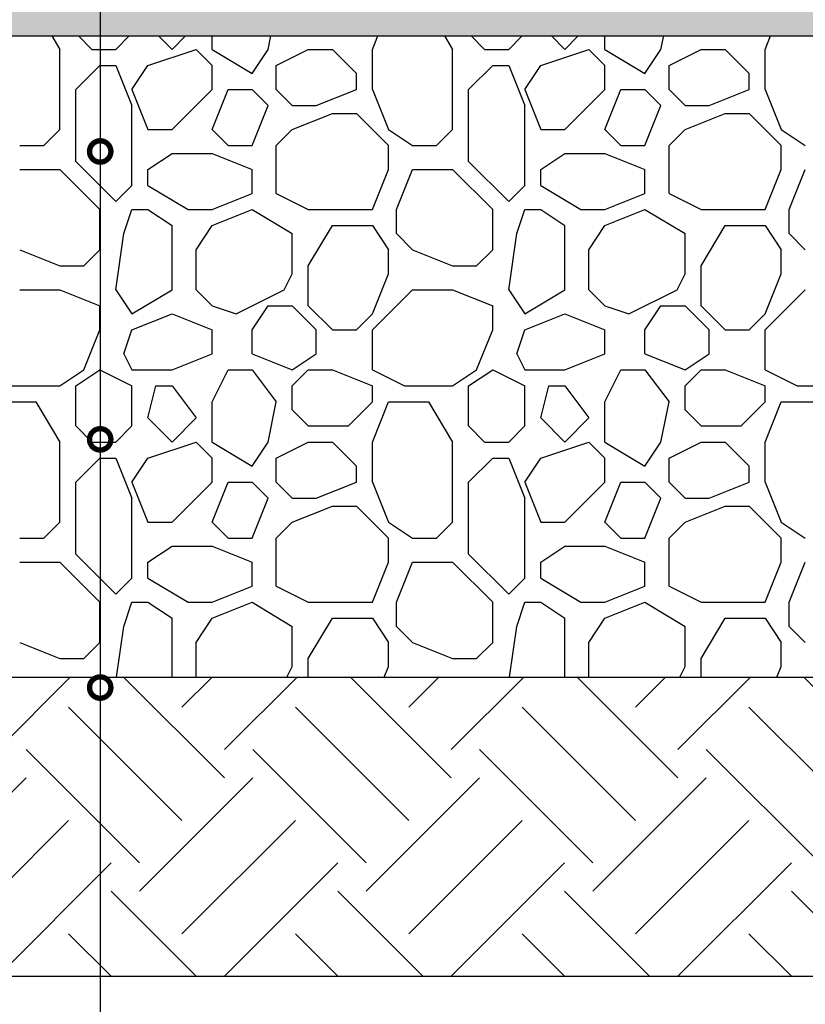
# Model space of a CAD drawing. Extents: x 499156 to 998412, y 3804642 to 7609653.
# Tile 34 of 74: x 500704 to 500722, y 3804701 to 3804724. Entities that reach past the tile are written whole.
import ezdxf

# ---------------------------------------------------------------- set-up
doc = ezdxf.new("R2010")
doc.units = 0
doc.layers.get('0').update_dxf_attribs({"linetype": 'CONTINUOUS'})
for name, color, linetype in [('14-ab-paving-l', 135, 'CONTINUOUS'), ('15-ab-hatch', 8, 'CONTINUOUS'), ('19-ab-dim @ 1', 3, 'CONTINUOUS'), ('ab-base', 5, 'CONTINUOUS')]:
    doc.layers.add(name, color=color, linetype=linetype)
doc.layers.add('18-ab-hide', color=191, linetype='CONTINUOUS', plot=False)
doc.styles.add('黑体', font='simhei.ttf')
doc.dimstyles.new('1-20', dxfattribs={"dimscale": 20, "dimtxt": 3, "dimasz": 1, "dimexe": 2, "dimexo": 2, "dimgap": 0.5, "dimtad": 1, "dimdec": 0, "dimrnd": 10, "dimtxsty": '黑体', "dimblk": 'ARCHTICK', "dimcen": 1, "dimclrd": 256, "dimclre": 3, "dimclrt": 7, "dimadec": 0, "dimazin": 0, "dimtfac": 1, "dimtdec": 0, "dimtix": 1, "dimtmove": 2, "dimatfit": 3, "dimldrblk": 'DOTSMALL', "dimfxl": 1, "dimarcsym": 0})

# ---------------------------------------------------------------- blocks, each defined once
blk = doc.blocks.new('_ArchTick')
at = {"color": 0, "linetype": 'ByBlock', "const_width": 0.4}
blk.add_lwpolyline([(-0.707, -0.707), (0.707, 0.707)], dxfattribs=at)
blk = doc.blocks.new('_DotSmall')
at = {"color": 0, "linetype": 'ByBlock', "const_width": 0.5}
blk.add_lwpolyline([(-0.0625, 0, 1), (0.0625, 0, 1)], format="xyb", close=True, dxfattribs=at)

msp = doc.modelspace()

# ---------------------------------------------------------------- hatches: boundary and pattern name
at = {"layer": '15-ab-hatch', "ltscale": 0.05}
h = msp.add_hatch(dxfattribs=at)
h.set_pattern_fill('02砂', color=256, scale=15, angle=45, style=0, pattern_type=2)
h.set_pattern_definition([(82.5, (25650167.9829, 193924961.8526), (-1.055259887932, 0.988445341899), [0, -1.14, 0, -1.275, 0, -1.21875]), (52.5, (25650167.9829, 193924961.8526), (-0.558103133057, 2.435234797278), [0, -0.615, 0, -1.0275, 0, -0.39375]), (12.5, (25650167.3306, 193924961.2003), (1.648521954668, 1.654524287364), [0, -0.375, 0, -1.35, 0, -1.7625]), (2.5, (25650167.3306, 193924961.2003), (1.128781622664, 2.059697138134), [0, -0.1875, 0, -0.885, 0, -1.0125])])
h.paths.add_polyline_path([(500916.264, 3804725.807), (500901.264, 3804725.807), (500901.264, 3804725.307), (500656.264, 3804725.307), (500656.264, 3804725.807), (500641.264, 3804725.807), (500641.264, 3804724.307), (500655.764, 3804724.307), (500656.264, 3804723.807), (500901.264, 3804723.807), (500901.764, 3804724.307), (500916.264, 3804724.307)])

# ---------------------------------------------------------------- linework, layer by layer
at = {"layer": '14-ab-paving-l', "ltscale": 0.05}
msp.add_line((500661.264, 3804708.807, 0.345), (500896.264, 3804708.807, 0.345), dxfattribs=at)
at = {"layer": '15-ab-hatch', "linetype": 'Continuous', "ltscale": 0.05}
for p, q in [((500704.576, 3804723.807, 0.345), (500704.764, 3804723.494, 0.345)), ((500705.201, 3804723.807, 0.345), (500705.514, 3804723.494, 0.345)), ((500705.201, 3804723.807, 0.345), (500705.514, 3804723.494, 0.345)), ((500706.076, 3804723.494, 0.345), (500706.389, 3804723.807, 0.345)), ((500706.076, 3804723.494, 0.345), (500706.389, 3804723.807, 0.345)), ((500707.076, 3804723.807, 0.345), (500707.389, 3804723.494, 0.345)), ((500707.076, 3804723.807, 0.345), (500707.389, 3804723.494, 0.345)), ((500707.389, 3804723.494, 0.345), (500707.701, 3804723.807, 0.345)), ((500707.389, 3804723.494, 0.345), (500707.701, 3804723.807, 0.345)), ((500708.326, 3804723.494, 0.345), (500708.326, 3804723.807, 0.345)), ((500709.639, 3804723.494, 0.345), (500709.701, 3804723.807, 0.345)), ((500712.076, 3804723.494, 0.345), (500712.201, 3804723.807, 0.345)), ((500713.764, 3804723.807, 0.345), (500713.951, 3804723.494, 0.345)), ((500714.389, 3804723.807, 0.345), (500714.701, 3804723.494, 0.345)), ((500714.389, 3804723.807, 0.345), (500714.701, 3804723.494, 0.345)), ((500715.264, 3804723.494, 0.345), (500715.576, 3804723.807, 0.345)), ((500715.264, 3804723.494, 0.345), (500715.576, 3804723.807, 0.345)), ((500716.264, 3804723.807, 0.345), (500716.576, 3804723.494, 0.345)), ((500716.264, 3804723.807, 0.345), (500716.576, 3804723.494, 0.345)), ((500716.576, 3804723.494, 0.345), (500716.889, 3804723.807, 0.345)), ((500716.576, 3804723.494, 0.345), (500716.889, 3804723.807, 0.345)), ((500717.514, 3804723.494, 0.345), (500717.514, 3804723.807, 0.345)), ((500718.826, 3804723.494, 0.345), (500718.889, 3804723.807, 0.345)), ((500721.264, 3804723.494, 0.345), (500721.389, 3804723.807, 0.345)), ((500704.764, 3804721.619, 0.345), (500704.764, 3804723.494, 0.345)), ((500705.514, 3804723.494, 0.345), (500706.076, 3804723.494, 0.345)), ((500706.826, 3804723.119, 0.345), (500707.951, 3804723.494, 0.345)), ((500706.826, 3804723.119, 0.345), (500707.951, 3804723.494, 0.345)), ((500707.951, 3804723.494, 0.345), (500708.326, 3804723.119, 0.345)), ((500707.951, 3804723.494, 0.345), (500708.326, 3804723.119, 0.345)), ((500708.326, 3804723.494, 0.345), (500709.264, 3804722.932, 0.345)), ((500709.264, 3804722.932, 0.345), (500709.639, 3804723.494, 0.345)), ((500709.826, 3804723.119, 0.345), (500710.576, 3804723.494, 0.345)), ((500709.826, 3804723.119, 0.345), (500710.576, 3804723.494, 0.345)), ((500710.576, 3804723.494, 0.345), (500711.139, 3804723.494, 0.345)), ((500711.139, 3804723.494, 0.345), (500711.701, 3804722.932, 0.345)), ((500711.139, 3804723.494, 0.345), (500711.701, 3804722.932, 0.345)), ((500712.076, 3804722.557, 0.345), (500712.076, 3804723.494, 0.345)), ((500713.951, 3804721.619, 0.345), (500713.951, 3804723.494, 0.345)), ((500714.701, 3804723.494, 0.345), (500715.264, 3804723.494, 0.345)), ((500716.014, 3804723.119, 0.345), (500717.139, 3804723.494, 0.345)), ((500716.014, 3804723.119, 0.345), (500717.139, 3804723.494, 0.345)), ((500717.139, 3804723.494, 0.345), (500717.514, 3804723.119, 0.345)), ((500717.139, 3804723.494, 0.345), (500717.514, 3804723.119, 0.345)), ((500717.514, 3804723.494, 0.345), (500718.451, 3804722.932, 0.345)), ((500718.451, 3804722.932, 0.345), (500718.826, 3804723.494, 0.345)), ((500719.014, 3804723.119, 0.345), (500719.764, 3804723.494, 0.345)), ((500719.014, 3804723.119, 0.345), (500719.764, 3804723.494, 0.345)), ((500719.764, 3804723.494, 0.345), (500720.326, 3804723.494, 0.345)), ((500720.326, 3804723.494, 0.345), (500720.889, 3804722.932, 0.345)), ((500720.326, 3804723.494, 0.345), (500720.889, 3804722.932, 0.345)), ((500721.264, 3804722.557, 0.345), (500721.264, 3804723.494, 0.345)), ((500705.139, 3804722.557, 0.345), (500705.701, 3804723.119, 0.345)), ((500705.139, 3804722.557, 0.345), (500705.701, 3804723.119, 0.345)), ((500705.701, 3804723.119, 0.345), (500706.076, 3804723.119, 0.345)), ((500706.076, 3804723.119, 0.345), (500706.451, 3804722.182, 0.345)), ((500706.451, 3804722.557, 0.345), (500706.826, 3804723.119, 0.345)), ((500708.326, 3804722.557, 0.345), (500708.326, 3804723.119, 0.345)), ((500709.826, 3804722.557, 0.345), (500709.826, 3804723.119, 0.345)), ((500714.326, 3804722.557, 0.345), (500714.889, 3804723.119, 0.345)), ((500714.326, 3804722.557, 0.345), (500714.889, 3804723.119, 0.345)), ((500714.889, 3804723.119, 0.345), (500715.264, 3804723.119, 0.345)), ((500715.264, 3804723.119, 0.345), (500715.639, 3804722.182, 0.345)), ((500715.639, 3804722.557, 0.345), (500716.014, 3804723.119, 0.345)), ((500717.514, 3804722.557, 0.345), (500717.514, 3804723.119, 0.345)), ((500719.014, 3804722.557, 0.345), (500719.014, 3804723.119, 0.345)), ((500711.701, 3804722.557, 0.345), (500711.701, 3804722.932, 0.345)), ((500720.889, 3804722.557, 0.345), (500720.889, 3804722.932, 0.345)), ((500705.139, 3804720.869, 0.345), (500705.139, 3804722.557, 0.345)), ((500706.451, 3804722.557, 0.345), (500706.826, 3804721.619, 0.345)), ((500707.389, 3804721.619, 0.345), (500708.326, 3804722.557, 0.345)), ((500707.389, 3804721.619, 0.345), (500708.326, 3804722.557, 0.345)), ((500708.326, 3804721.619, 0.345), (500708.701, 3804722.557, 0.345)), ((500708.701, 3804722.557, 0.345), (500709.264, 3804722.557, 0.345)), ((500709.264, 3804722.557, 0.345), (500709.639, 3804722.182, 0.345)), ((500709.264, 3804722.557, 0.345), (500709.639, 3804722.182, 0.345)), ((500709.826, 3804722.557, 0.345), (500710.201, 3804722.182, 0.345)), ((500709.826, 3804722.557, 0.345), (500710.201, 3804722.182, 0.345)), ((500710.764, 3804722.182, 0.345), (500711.701, 3804722.557, 0.345)), ((500712.076, 3804722.557, 0.345), (500712.451, 3804721.619, 0.345)), ((500714.326, 3804720.869, 0.345), (500714.326, 3804722.557, 0.345)), ((500715.639, 3804722.557, 0.345), (500716.014, 3804721.619, 0.345)), ((500716.576, 3804721.619, 0.345), (500717.514, 3804722.557, 0.345)), ((500716.576, 3804721.619, 0.345), (500717.514, 3804722.557, 0.345)), ((500717.514, 3804721.619, 0.345), (500717.889, 3804722.557, 0.345)), ((500717.889, 3804722.557, 0.345), (500718.451, 3804722.557, 0.345)), ((500718.451, 3804722.557, 0.345), (500718.826, 3804722.182, 0.345)), ((500718.451, 3804722.557, 0.345), (500718.826, 3804722.182, 0.345)), ((500719.014, 3804722.557, 0.345), (500719.389, 3804722.182, 0.345)), ((500719.014, 3804722.557, 0.345), (500719.389, 3804722.182, 0.345)), ((500719.951, 3804722.182, 0.345), (500720.889, 3804722.557, 0.345)), ((500721.264, 3804722.557, 0.345), (500721.639, 3804721.619, 0.345)), ((500706.451, 3804720.307, 0.345), (500706.451, 3804722.182, 0.345)), ((500709.264, 3804721.244, 0.345), (500709.639, 3804722.182, 0.345)), ((500710.201, 3804722.182, 0.345), (500710.764, 3804722.182, 0.345)), ((500715.639, 3804720.307, 0.345), (500715.639, 3804722.182, 0.345)), ((500718.451, 3804721.244, 0.345), (500718.826, 3804722.182, 0.345)), ((500719.389, 3804722.182, 0.345), (500719.951, 3804722.182, 0.345)), ((500710.201, 3804721.619, 0.345), (500711.139, 3804721.994, 0.345)), ((500711.139, 3804721.994, 0.345), (500711.701, 3804721.994, 0.345)), ((500711.701, 3804721.994, 0.345), (500712.451, 3804721.244, 0.345)), ((500711.701, 3804721.994, 0.345), (500712.451, 3804721.244, 0.345)), ((500719.389, 3804721.619, 0.345), (500720.326, 3804721.994, 0.345)), ((500720.326, 3804721.994, 0.345), (500720.889, 3804721.994, 0.345)), ((500720.889, 3804721.994, 0.345), (500721.639, 3804721.244, 0.345)), ((500720.889, 3804721.994, 0.345), (500721.639, 3804721.244, 0.345)), ((500704.389, 3804721.244, 0.345), (500704.764, 3804721.619, 0.345)), ((500704.389, 3804721.244, 0.345), (500704.764, 3804721.619, 0.345)), ((500706.826, 3804721.619, 0.345), (500707.389, 3804721.619, 0.345)), ((500708.326, 3804721.619, 0.345), (500708.701, 3804721.244, 0.345)), ((500708.326, 3804721.619, 0.345), (500708.701, 3804721.244, 0.345)), ((500709.826, 3804721.244, 0.345), (500710.201, 3804721.619, 0.345)), ((500709.826, 3804721.244, 0.345), (500710.201, 3804721.619, 0.345)), ((500712.451, 3804721.619, 0.345), (500713.014, 3804721.244, 0.345)), ((500713.576, 3804721.244, 0.345), (500713.951, 3804721.619, 0.345)), ((500713.576, 3804721.244, 0.345), (500713.951, 3804721.619, 0.345)), ((500716.014, 3804721.619, 0.345), (500716.576, 3804721.619, 0.345)), ((500717.514, 3804721.619, 0.345), (500717.889, 3804721.244, 0.345)), ((500717.514, 3804721.619, 0.345), (500717.889, 3804721.244, 0.345)), ((500719.014, 3804721.244, 0.345), (500719.389, 3804721.619, 0.345)), ((500719.014, 3804721.244, 0.345), (500719.389, 3804721.619, 0.345)), ((500721.639, 3804721.619, 0.345), (500722.201, 3804721.244, 0.345)), ((500703.826, 3804721.244, 0.345), (500704.389, 3804721.244, 0.345)), ((500708.701, 3804721.244, 0.345), (500709.264, 3804721.244, 0.345)), ((500709.826, 3804720.119, 0.345), (500709.826, 3804721.244, 0.345)), ((500712.451, 3804720.682, 0.345), (500712.451, 3804721.244, 0.345)), ((500713.014, 3804721.244, 0.345), (500713.576, 3804721.244, 0.345)), ((500717.889, 3804721.244, 0.345), (500718.451, 3804721.244, 0.345)), ((500719.014, 3804720.119, 0.345), (500719.014, 3804721.244, 0.345)), ((500721.639, 3804720.682, 0.345), (500721.639, 3804721.244, 0.345)), ((500706.826, 3804720.682, 0.345), (500707.389, 3804721.057, 0.345)), ((500707.389, 3804721.057, 0.345), (500708.326, 3804721.057, 0.345)), ((500708.326, 3804721.057, 0.345), (500709.264, 3804720.682, 0.345)), ((500716.014, 3804720.682, 0.345), (500716.576, 3804721.057, 0.345)), ((500716.576, 3804721.057, 0.345), (500717.514, 3804721.057, 0.345)), ((500717.514, 3804721.057, 0.345), (500718.451, 3804720.682, 0.345)), ((500705.139, 3804720.869, 0.345), (500706.076, 3804719.932, 0.345)), ((500705.139, 3804720.869, 0.345), (500706.076, 3804719.932, 0.345)), ((500714.326, 3804720.869, 0.345), (500715.264, 3804719.932, 0.345)), ((500714.326, 3804720.869, 0.345), (500715.264, 3804719.932, 0.345)), ((500703.826, 3804720.682, 0.345), (500704.764, 3804720.682, 0.345)), ((500704.764, 3804720.682, 0.345), (500705.701, 3804719.744, 0.345)), ((500704.764, 3804720.682, 0.345), (500705.701, 3804719.744, 0.345)), ((500706.826, 3804720.307, 0.345), (500706.826, 3804720.682, 0.345)), ((500709.264, 3804720.119, 0.345), (500709.264, 3804720.682, 0.345)), ((500712.076, 3804719.744, 0.345), (500712.451, 3804720.682, 0.345)), ((500712.639, 3804719.744, 0.345), (500713.014, 3804720.682, 0.345)), ((500713.014, 3804720.682, 0.345), (500713.951, 3804720.682, 0.345)), ((500713.951, 3804720.682, 0.345), (500714.889, 3804719.744, 0.345)), ((500713.951, 3804720.682, 0.345), (500714.889, 3804719.744, 0.345)), ((500716.014, 3804720.307, 0.345), (500716.014, 3804720.682, 0.345)), ((500718.451, 3804720.119, 0.345), (500718.451, 3804720.682, 0.345)), ((500721.264, 3804719.744, 0.345), (500721.639, 3804720.682, 0.345)), ((500721.826, 3804719.744, 0.345), (500722.201, 3804720.682, 0.345)), ((500706.076, 3804719.932, 0.345), (500706.451, 3804720.307, 0.345)), ((500706.076, 3804719.932, 0.345), (500706.451, 3804720.307, 0.345)), ((500706.826, 3804720.307, 0.345), (500707.764, 3804719.744, 0.345)), ((500715.264, 3804719.932, 0.345), (500715.639, 3804720.307, 0.345)), ((500715.264, 3804719.932, 0.345), (500715.639, 3804720.307, 0.345)), ((500716.014, 3804720.307, 0.345), (500716.951, 3804719.744, 0.345)), ((500708.326, 3804719.744, 0.345), (500709.264, 3804720.119, 0.345)), ((500709.826, 3804720.119, 0.345), (500710.576, 3804719.744, 0.345)), ((500709.826, 3804720.119, 0.345), (500710.576, 3804719.744, 0.345)), ((500717.514, 3804719.744, 0.345), (500718.451, 3804720.119, 0.345)), ((500719.014, 3804720.119, 0.345), (500719.764, 3804719.744, 0.345)), ((500719.014, 3804720.119, 0.345), (500719.764, 3804719.744, 0.345)), ((500705.701, 3804718.807, 0.345), (500705.701, 3804719.744, 0.345)), ((500706.264, 3804719.182, 0.345), (500706.451, 3804719.744, 0.345)), ((500706.451, 3804719.744, 0.345), (500706.826, 3804719.744, 0.345)), ((500706.826, 3804719.744, 0.345), (500707.389, 3804719.369, 0.345)), ((500707.764, 3804719.744, 0.345), (500708.326, 3804719.744, 0.345)), ((500708.326, 3804719.369, 0.345), (500709.264, 3804719.744, 0.345)), ((500709.264, 3804719.744, 0.345), (500710.201, 3804719.182, 0.345)), ((500710.576, 3804719.744, 0.345), (500712.076, 3804719.744, 0.345)), ((500712.639, 3804719.182, 0.345), (500712.639, 3804719.744, 0.345)), ((500714.889, 3804718.807, 0.345), (500714.889, 3804719.744, 0.345)), ((500715.451, 3804719.182, 0.345), (500715.639, 3804719.744, 0.345)), ((500715.639, 3804719.744, 0.345), (500716.014, 3804719.744, 0.345)), ((500716.014, 3804719.744, 0.345), (500716.576, 3804719.369, 0.345)), ((500716.951, 3804719.744, 0.345), (500717.514, 3804719.744, 0.345)), ((500717.514, 3804719.369, 0.345), (500718.451, 3804719.744, 0.345)), ((500718.451, 3804719.744, 0.345), (500719.389, 3804719.182, 0.345)), ((500719.764, 3804719.744, 0.345), (500721.264, 3804719.744, 0.345)), ((500721.826, 3804719.182, 0.345), (500721.826, 3804719.744, 0.345)), ((500707.389, 3804717.869, 0.345), (500707.389, 3804719.369, 0.345)), ((500707.951, 3804718.807, 0.345), (500708.326, 3804719.369, 0.345)), ((500710.576, 3804718.432, 0.345), (500711.139, 3804719.369, 0.345)), ((500711.139, 3804719.369, 0.345), (500712.076, 3804719.369, 0.345)), ((500712.076, 3804719.369, 0.345), (500712.451, 3804718.807, 0.345)), ((500716.576, 3804717.869, 0.345), (500716.576, 3804719.369, 0.345)), ((500717.139, 3804718.807, 0.345), (500717.514, 3804719.369, 0.345)), ((500719.764, 3804718.432, 0.345), (500720.326, 3804719.369, 0.345)), ((500720.326, 3804719.369, 0.345), (500721.264, 3804719.369, 0.345)), ((500721.264, 3804719.369, 0.345), (500721.639, 3804718.807, 0.345)), ((500706.076, 3804717.869, 0.345), (500706.264, 3804719.182, 0.345)), ((500710.201, 3804718.244, 0.345), (500710.201, 3804719.182, 0.345)), ((500712.639, 3804719.182, 0.345), (500713.014, 3804718.807, 0.345)), ((500712.639, 3804719.182, 0.345), (500713.014, 3804718.807, 0.345)), ((500715.264, 3804717.869, 0.345), (500715.451, 3804719.182, 0.345)), ((500719.389, 3804718.244, 0.345), (500719.389, 3804719.182, 0.345)), ((500721.826, 3804719.182, 0.345), (500722.201, 3804718.807, 0.345)), ((500721.826, 3804719.182, 0.345), (500722.201, 3804718.807, 0.345)), ((500703.826, 3804718.807, 0.345), (500704.764, 3804718.432, 0.345)), ((500705.326, 3804718.432, 0.345), (500705.701, 3804718.807, 0.345)), ((500705.326, 3804718.432, 0.345), (500705.701, 3804718.807, 0.345)), ((500707.951, 3804717.869, 0.345), (500707.951, 3804718.807, 0.345)), ((500712.451, 3804718.244, 0.345), (500712.451, 3804718.807, 0.345)), ((500713.014, 3804718.807, 0.345), (500713.951, 3804718.432, 0.345)), ((500714.514, 3804718.432, 0.345), (500714.889, 3804718.807, 0.345)), ((500714.514, 3804718.432, 0.345), (500714.889, 3804718.807, 0.345)), ((500717.139, 3804717.869, 0.345), (500717.139, 3804718.807, 0.345)), ((500721.639, 3804718.244, 0.345), (500721.639, 3804718.807, 0.345)), ((500704.764, 3804718.432, 0.345), (500705.326, 3804718.432, 0.345)), ((500710.576, 3804717.494, 0.345), (500710.576, 3804718.432, 0.345)), ((500713.951, 3804718.432, 0.345), (500714.514, 3804718.432, 0.345)), ((500719.764, 3804717.494, 0.345), (500719.764, 3804718.432, 0.345)), ((500710.014, 3804717.869, 0.345), (500710.201, 3804718.244, 0.345)), ((500712.076, 3804717.307, 0.345), (500712.451, 3804718.244, 0.345)), ((500719.201, 3804717.869, 0.345), (500719.389, 3804718.244, 0.345)), ((500721.264, 3804717.307, 0.345), (500721.639, 3804718.244, 0.345)), ((500703.826, 3804717.869, 0.345), (500704.764, 3804717.869, 0.345)), ((500704.764, 3804717.869, 0.345), (500705.701, 3804717.494, 0.345)), ((500706.076, 3804717.869, 0.345), (500706.451, 3804717.307, 0.345)), ((500706.451, 3804717.307, 0.345), (500707.389, 3804717.869, 0.345)), ((500707.951, 3804717.869, 0.345), (500708.326, 3804717.494, 0.345)), ((500707.951, 3804717.869, 0.345), (500708.326, 3804717.494, 0.345)), ((500707.951, 3804717.869, 0.345), (500707.951, 3804717.869, 0.345)), ((500708.889, 3804717.307, 0.345), (500710.014, 3804717.869, 0.345)), ((500708.889, 3804717.307, 0.345), (500710.014, 3804717.869, 0.345)), ((500712.076, 3804716.932, 0.345), (500713.014, 3804717.869, 0.345)), ((500712.076, 3804716.932, 0.345), (500713.014, 3804717.869, 0.345)), ((500713.014, 3804717.869, 0.345), (500713.951, 3804717.869, 0.345)), ((500713.951, 3804717.869, 0.345), (500714.889, 3804717.494, 0.345)), ((500715.264, 3804717.869, 0.345), (500715.639, 3804717.307, 0.345)), ((500715.639, 3804717.307, 0.345), (500716.576, 3804717.869, 0.345)), ((500717.139, 3804717.869, 0.345), (500717.514, 3804717.494, 0.345)), ((500717.139, 3804717.869, 0.345), (500717.514, 3804717.494, 0.345)), ((500717.139, 3804717.869, 0.345), (500717.139, 3804717.869, 0.345)), ((500718.076, 3804717.307, 0.345), (500719.201, 3804717.869, 0.345)), ((500718.076, 3804717.307, 0.345), (500719.201, 3804717.869, 0.345)), ((500721.264, 3804716.932, 0.345), (500722.201, 3804717.869, 0.345)), ((500721.264, 3804716.932, 0.345), (500722.201, 3804717.869, 0.345)), ((500705.701, 3804716.932, 0.345), (500705.701, 3804717.494, 0.345)), ((500708.326, 3804717.494, 0.345), (500708.889, 3804717.307, 0.345)), ((500708.326, 3804717.494, 0.345), (500708.889, 3804717.307, 0.345)), ((500709.264, 3804716.932, 0.345), (500709.639, 3804717.494, 0.345)), ((500709.639, 3804717.494, 0.345), (500710.201, 3804717.494, 0.345)), ((500710.201, 3804717.494, 0.345), (500710.764, 3804716.932, 0.345)), ((500710.201, 3804717.494, 0.345), (500710.764, 3804716.932, 0.345)), ((500710.576, 3804717.494, 0.345), (500711.139, 3804716.932, 0.345)), ((500710.576, 3804717.494, 0.345), (500711.139, 3804716.932, 0.345)), ((500714.889, 3804716.932, 0.345), (500714.889, 3804717.494, 0.345)), ((500717.514, 3804717.494, 0.345), (500718.076, 3804717.307, 0.345)), ((500717.514, 3804717.494, 0.345), (500718.076, 3804717.307, 0.345)), ((500718.451, 3804716.932, 0.345), (500718.826, 3804717.494, 0.345)), ((500718.826, 3804717.494, 0.345), (500719.389, 3804717.494, 0.345)), ((500719.389, 3804717.494, 0.345), (500719.951, 3804716.932, 0.345)), ((500719.389, 3804717.494, 0.345), (500719.951, 3804716.932, 0.345)), ((500719.764, 3804717.494, 0.345), (500720.326, 3804716.932, 0.345)), ((500719.764, 3804717.494, 0.345), (500720.326, 3804716.932, 0.345)), ((500706.451, 3804716.932, 0.345), (500707.389, 3804717.307, 0.345)), ((500707.389, 3804717.307, 0.345), (500708.326, 3804716.932, 0.345)), ((500711.701, 3804716.932, 0.345), (500712.076, 3804717.307, 0.345)), ((500711.701, 3804716.932, 0.345), (500712.076, 3804717.307, 0.345)), ((500715.639, 3804716.932, 0.345), (500716.576, 3804717.307, 0.345)), ((500716.576, 3804717.307, 0.345), (500717.514, 3804716.932, 0.345)), ((500720.889, 3804716.932, 0.345), (500721.264, 3804717.307, 0.345)), ((500720.889, 3804716.932, 0.345), (500721.264, 3804717.307, 0.345)), ((500705.326, 3804715.994, 0.345), (500705.701, 3804716.932, 0.345)), ((500706.264, 3804716.369, 0.345), (500706.451, 3804716.932, 0.345)), ((500706.451, 3804716.932, 0.345), (500706.451, 3804716.932, 0.345)), ((500706.451, 3804716.932, 0.345), (500706.451, 3804716.932, 0.345)), ((500708.326, 3804716.369, 0.345), (500708.326, 3804716.932, 0.345)), ((500709.264, 3804716.369, 0.345), (500709.264, 3804716.932, 0.345)), ((500710.764, 3804716.369, 0.345), (500710.764, 3804716.932, 0.345)), ((500711.139, 3804716.932, 0.345), (500711.701, 3804716.932, 0.345)), ((500712.076, 3804715.994, 0.345), (500712.076, 3804716.932, 0.345)), ((500714.514, 3804715.994, 0.345), (500714.889, 3804716.932, 0.345)), ((500715.451, 3804716.369, 0.345), (500715.639, 3804716.932, 0.345)), ((500715.639, 3804716.932, 0.345), (500715.639, 3804716.932, 0.345)), ((500715.639, 3804716.932, 0.345), (500715.639, 3804716.932, 0.345)), ((500717.514, 3804716.369, 0.345), (500717.514, 3804716.932, 0.345)), ((500718.451, 3804716.369, 0.345), (500718.451, 3804716.932, 0.345)), ((500719.951, 3804716.369, 0.345), (500719.951, 3804716.932, 0.345)), ((500720.326, 3804716.932, 0.345), (500720.889, 3804716.932, 0.345)), ((500721.264, 3804715.994, 0.345), (500721.264, 3804716.932, 0.345)), ((500706.264, 3804716.369, 0.345), (500706.451, 3804715.994, 0.345)), ((500707.389, 3804715.994, 0.345), (500708.326, 3804716.369, 0.345)), ((500709.264, 3804716.369, 0.345), (500710.201, 3804715.994, 0.345)), ((500710.201, 3804715.994, 0.345), (500710.764, 3804716.369, 0.345)), ((500715.451, 3804716.369, 0.345), (500715.639, 3804715.994, 0.345)), ((500716.576, 3804715.994, 0.345), (500717.514, 3804716.369, 0.345)), ((500718.451, 3804716.369, 0.345), (500719.389, 3804715.994, 0.345)), ((500719.389, 3804715.994, 0.345), (500719.951, 3804716.369, 0.345)), ((500704.764, 3804715.619, 0.345), (500705.326, 3804715.994, 0.345)), ((500704.764, 3804715.619, 0.345), (500705.326, 3804715.994, 0.345)), ((500705.139, 3804715.619, 0.345), (500705.701, 3804715.994, 0.345)), ((500705.139, 3804715.619, 0.345), (500705.701, 3804715.994, 0.345)), ((500705.701, 3804715.994, 0.345), (500706.451, 3804715.619, 0.345)), ((500705.701, 3804715.994, 0.345), (500706.451, 3804715.619, 0.345)), ((500706.451, 3804715.994, 0.345), (500707.389, 3804715.994, 0.345)), ((500708.326, 3804715.244, 0.345), (500708.701, 3804715.994, 0.345)), ((500708.701, 3804715.994, 0.345), (500709.264, 3804715.994, 0.345)), ((500709.264, 3804715.994, 0.345), (500709.826, 3804715.244, 0.345)), ((500709.264, 3804715.994, 0.345), (500709.826, 3804715.244, 0.345)), ((500710.201, 3804715.619, 0.345), (500710.576, 3804715.994, 0.345)), ((500710.201, 3804715.619, 0.345), (500710.576, 3804715.994, 0.345)), ((500710.576, 3804715.994, 0.345), (500711.139, 3804715.994, 0.345)), ((500711.139, 3804715.994, 0.345), (500712.076, 3804715.619, 0.345)), ((500711.139, 3804715.994, 0.345), (500712.076, 3804715.619, 0.345)), ((500712.076, 3804715.994, 0.345), (500712.826, 3804715.619, 0.345)), ((500712.076, 3804715.994, 0.345), (500712.826, 3804715.619, 0.345)), ((500713.951, 3804715.619, 0.345), (500714.514, 3804715.994, 0.345)), ((500713.951, 3804715.619, 0.345), (500714.514, 3804715.994, 0.345)), ((500714.326, 3804715.619, 0.345), (500714.889, 3804715.994, 0.345)), ((500714.326, 3804715.619, 0.345), (500714.889, 3804715.994, 0.345)), ((500714.889, 3804715.994, 0.345), (500715.639, 3804715.619, 0.345)), ((500714.889, 3804715.994, 0.345), (500715.639, 3804715.619, 0.345)), ((500715.639, 3804715.994, 0.345), (500716.576, 3804715.994, 0.345)), ((500717.514, 3804715.244, 0.345), (500717.889, 3804715.994, 0.345)), ((500717.889, 3804715.994, 0.345), (500718.451, 3804715.994, 0.345)), ((500718.451, 3804715.994, 0.345), (500719.014, 3804715.244, 0.345)), ((500718.451, 3804715.994, 0.345), (500719.014, 3804715.244, 0.345)), ((500719.389, 3804715.619, 0.345), (500719.764, 3804715.994, 0.345)), ((500719.389, 3804715.619, 0.345), (500719.764, 3804715.994, 0.345)), ((500719.764, 3804715.994, 0.345), (500720.326, 3804715.994, 0.345)), ((500720.326, 3804715.994, 0.345), (500721.264, 3804715.619, 0.345)), ((500720.326, 3804715.994, 0.345), (500721.264, 3804715.619, 0.345)), ((500721.264, 3804715.994, 0.345), (500722.014, 3804715.619, 0.345)), ((500721.264, 3804715.994, 0.345), (500722.014, 3804715.619, 0.345)), ((500703.639, 3804715.619, 0.345), (500704.764, 3804715.619, 0.345)), ((500705.139, 3804714.682, 0.345), (500705.139, 3804715.619, 0.345)), ((500706.451, 3804714.682, 0.345), (500706.451, 3804715.619, 0.345)), ((500706.826, 3804714.869, 0.345), (500707.014, 3804715.619, 0.345)), ((500707.014, 3804715.619, 0.345), (500707.389, 3804715.619, 0.345)), ((500707.389, 3804715.619, 0.345), (500707.951, 3804714.869, 0.345)), ((500707.389, 3804715.619, 0.345), (500707.951, 3804714.869, 0.345)), ((500710.201, 3804715.057, 0.345), (500710.201, 3804715.619, 0.345)), ((500712.076, 3804715.244, 0.345), (500712.076, 3804715.619, 0.345)), ((500712.826, 3804715.619, 0.345), (500713.951, 3804715.619, 0.345)), ((500714.326, 3804714.682, 0.345), (500714.326, 3804715.619, 0.345)), ((500715.639, 3804714.682, 0.345), (500715.639, 3804715.619, 0.345)), ((500716.014, 3804714.869, 0.345), (500716.201, 3804715.619, 0.345)), ((500716.201, 3804715.619, 0.345), (500716.576, 3804715.619, 0.345)), ((500716.576, 3804715.619, 0.345), (500717.139, 3804714.869, 0.345)), ((500716.576, 3804715.619, 0.345), (500717.139, 3804714.869, 0.345)), ((500719.389, 3804715.057, 0.345), (500719.389, 3804715.619, 0.345)), ((500721.264, 3804715.244, 0.345), (500721.264, 3804715.619, 0.345)), ((500722.014, 3804715.619, 0.345), (500723.139, 3804715.619, 0.345)), ((500703.264, 3804715.244, 0.345), (500704.201, 3804715.244, 0.345)), ((500704.201, 3804715.244, 0.345), (500704.764, 3804714.307, 0.345)), ((500708.326, 3804714.307, 0.345), (500708.326, 3804715.244, 0.345)), ((500709.639, 3804714.307, 0.345), (500709.826, 3804715.244, 0.345)), ((500709.639, 3804714.307, 0.345), (500709.826, 3804715.244, 0.345)), ((500711.514, 3804714.682, 0.345), (500712.076, 3804715.244, 0.345)), ((500711.514, 3804714.682, 0.345), (500712.076, 3804715.244, 0.345)), ((500712.076, 3804714.307, 0.345), (500712.451, 3804715.244, 0.345)), ((500712.076, 3804714.307, 0.345), (500712.451, 3804715.244, 0.345)), ((500712.451, 3804715.244, 0.345), (500713.389, 3804715.244, 0.345)), ((500713.389, 3804715.244, 0.345), (500713.951, 3804714.307, 0.345)), ((500717.514, 3804714.307, 0.345), (500717.514, 3804715.244, 0.345)), ((500718.826, 3804714.307, 0.345), (500719.014, 3804715.244, 0.345)), ((500718.826, 3804714.307, 0.345), (500719.014, 3804715.244, 0.345)), ((500720.701, 3804714.682, 0.345), (500721.264, 3804715.244, 0.345)), ((500720.701, 3804714.682, 0.345), (500721.264, 3804715.244, 0.345)), ((500721.264, 3804714.307, 0.345), (500721.639, 3804715.244, 0.345)), ((500721.264, 3804714.307, 0.345), (500721.639, 3804715.244, 0.345)), ((500721.639, 3804715.244, 0.345), (500722.576, 3804715.244, 0.345)), ((500710.201, 3804715.057, 0.345), (500710.576, 3804714.682, 0.345)), ((500710.201, 3804715.057, 0.345), (500710.576, 3804714.682, 0.345)), ((500719.389, 3804715.057, 0.345), (500719.764, 3804714.682, 0.345)), ((500719.389, 3804715.057, 0.345), (500719.764, 3804714.682, 0.345)), ((500706.826, 3804714.869, 0.345), (500707.389, 3804714.307, 0.345)), ((500706.826, 3804714.869, 0.345), (500707.389, 3804714.307, 0.345)), ((500707.389, 3804714.307, 0.345), (500707.951, 3804714.869, 0.345)), ((500707.389, 3804714.307, 0.345), (500707.951, 3804714.869, 0.345)), ((500716.014, 3804714.869, 0.345), (500716.576, 3804714.307, 0.345)), ((500716.014, 3804714.869, 0.345), (500716.576, 3804714.307, 0.345)), ((500716.576, 3804714.307, 0.345), (500717.139, 3804714.869, 0.345)), ((500716.576, 3804714.307, 0.345), (500717.139, 3804714.869, 0.345)), ((500705.139, 3804714.682, 0.345), (500705.514, 3804714.307, 0.345)), ((500705.139, 3804714.682, 0.345), (500705.514, 3804714.307, 0.345)), ((500706.076, 3804714.307, 0.345), (500706.451, 3804714.682, 0.345)), ((500706.076, 3804714.307, 0.345), (500706.451, 3804714.682, 0.345)), ((500710.576, 3804714.682, 0.345), (500711.514, 3804714.682, 0.345)), ((500714.326, 3804714.682, 0.345), (500714.701, 3804714.307, 0.345)), ((500714.326, 3804714.682, 0.345), (500714.701, 3804714.307, 0.345)), ((500715.264, 3804714.307, 0.345), (500715.639, 3804714.682, 0.345)), ((500715.264, 3804714.307, 0.345), (500715.639, 3804714.682, 0.345)), ((500719.764, 3804714.682, 0.345), (500720.701, 3804714.682, 0.345)), ((500704.764, 3804712.432, 0.345), (500704.764, 3804714.307, 0.345)), ((500705.514, 3804714.307, 0.345), (500706.076, 3804714.307, 0.345)), ((500706.826, 3804713.932, 0.345), (500707.951, 3804714.307, 0.345)), ((500706.826, 3804713.932, 0.345), (500707.951, 3804714.307, 0.345)), ((500707.951, 3804714.307, 0.345), (500708.326, 3804713.932, 0.345)), ((500707.951, 3804714.307, 0.345), (500708.326, 3804713.932, 0.345)), ((500708.326, 3804714.307, 0.345), (500709.264, 3804713.744, 0.345)), ((500709.264, 3804713.744, 0.345), (500709.639, 3804714.307, 0.345)), ((500709.264, 3804713.744, 0.345), (500709.639, 3804714.307, 0.345)), ((500709.826, 3804713.932, 0.345), (500710.576, 3804714.307, 0.345)), ((500709.826, 3804713.932, 0.345), (500710.576, 3804714.307, 0.345)), ((500710.576, 3804714.307, 0.345), (500711.139, 3804714.307, 0.345)), ((500711.139, 3804714.307, 0.345), (500711.701, 3804713.744, 0.345)), ((500711.139, 3804714.307, 0.345), (500711.701, 3804713.744, 0.345)), ((500712.076, 3804713.369, 0.345), (500712.076, 3804714.307, 0.345)), ((500713.951, 3804712.432, 0.345), (500713.951, 3804714.307, 0.345)), ((500714.701, 3804714.307, 0.345), (500715.264, 3804714.307, 0.345)), ((500716.014, 3804713.932, 0.345), (500717.139, 3804714.307, 0.345)), ((500716.014, 3804713.932, 0.345), (500717.139, 3804714.307, 0.345)), ((500717.139, 3804714.307, 0.345), (500717.514, 3804713.932, 0.345)), ((500717.139, 3804714.307, 0.345), (500717.514, 3804713.932, 0.345)), ((500717.514, 3804714.307, 0.345), (500718.451, 3804713.744, 0.345)), ((500718.451, 3804713.744, 0.345), (500718.826, 3804714.307, 0.345)), ((500718.451, 3804713.744, 0.345), (500718.826, 3804714.307, 0.345)), ((500719.014, 3804713.932, 0.345), (500719.764, 3804714.307, 0.345)), ((500719.014, 3804713.932, 0.345), (500719.764, 3804714.307, 0.345)), ((500719.764, 3804714.307, 0.345), (500720.326, 3804714.307, 0.345)), ((500720.326, 3804714.307, 0.345), (500720.889, 3804713.744, 0.345)), ((500720.326, 3804714.307, 0.345), (500720.889, 3804713.744, 0.345)), ((500721.264, 3804713.369, 0.345), (500721.264, 3804714.307, 0.345)), ((500705.139, 3804713.369, 0.345), (500705.701, 3804713.932, 0.345)), ((500705.139, 3804713.369, 0.345), (500705.701, 3804713.932, 0.345)), ((500705.701, 3804713.932, 0.345), (500706.076, 3804713.932, 0.345)), ((500706.076, 3804713.932, 0.345), (500706.451, 3804712.994, 0.345)), ((500706.076, 3804713.932, 0.345), (500706.451, 3804712.994, 0.345)), ((500706.451, 3804713.369, 0.345), (500706.826, 3804713.932, 0.345)), ((500706.451, 3804713.369, 0.345), (500706.826, 3804713.932, 0.345)), ((500708.326, 3804713.369, 0.345), (500708.326, 3804713.932, 0.345)), ((500709.826, 3804713.369, 0.345), (500709.826, 3804713.932, 0.345)), ((500714.326, 3804713.369, 0.345), (500714.889, 3804713.932, 0.345)), ((500714.326, 3804713.369, 0.345), (500714.889, 3804713.932, 0.345)), ((500714.889, 3804713.932, 0.345), (500715.264, 3804713.932, 0.345)), ((500715.264, 3804713.932, 0.345), (500715.639, 3804712.994, 0.345)), ((500715.264, 3804713.932, 0.345), (500715.639, 3804712.994, 0.345)), ((500715.639, 3804713.369, 0.345), (500716.014, 3804713.932, 0.345)), ((500715.639, 3804713.369, 0.345), (500716.014, 3804713.932, 0.345)), ((500717.514, 3804713.369, 0.345), (500717.514, 3804713.932, 0.345)), ((500719.014, 3804713.369, 0.345), (500719.014, 3804713.932, 0.345)), ((500711.701, 3804713.369, 0.345), (500711.701, 3804713.744, 0.345)), ((500720.889, 3804713.369, 0.345), (500720.889, 3804713.744, 0.345)), ((500705.139, 3804711.682, 0.345), (500705.139, 3804713.369, 0.345)), ((500706.451, 3804713.369, 0.345), (500706.826, 3804712.432, 0.345)), ((500706.451, 3804713.369, 0.345), (500706.826, 3804712.432, 0.345)), ((500707.389, 3804712.432, 0.345), (500708.326, 3804713.369, 0.345)), ((500707.389, 3804712.432, 0.345), (500708.326, 3804713.369, 0.345)), ((500708.326, 3804712.432, 0.345), (500708.701, 3804713.369, 0.345)), ((500708.326, 3804712.432, 0.345), (500708.701, 3804713.369, 0.345)), ((500708.701, 3804713.369, 0.345), (500709.264, 3804713.369, 0.345)), ((500709.264, 3804713.369, 0.345), (500709.639, 3804712.994, 0.345)), ((500709.264, 3804713.369, 0.345), (500709.639, 3804712.994, 0.345)), ((500709.826, 3804713.369, 0.345), (500710.201, 3804712.994, 0.345)), ((500709.826, 3804713.369, 0.345), (500710.201, 3804712.994, 0.345)), ((500710.764, 3804712.994, 0.345), (500711.701, 3804713.369, 0.345)), ((500710.764, 3804712.994, 0.345), (500711.701, 3804713.369, 0.345)), ((500712.076, 3804713.369, 0.345), (500712.451, 3804712.432, 0.345)), ((500712.076, 3804713.369, 0.345), (500712.451, 3804712.432, 0.345)), ((500714.326, 3804711.682, 0.345), (500714.326, 3804713.369, 0.345)), ((500715.639, 3804713.369, 0.345), (500716.014, 3804712.432, 0.345)), ((500715.639, 3804713.369, 0.345), (500716.014, 3804712.432, 0.345)), ((500716.576, 3804712.432, 0.345), (500717.514, 3804713.369, 0.345)), ((500716.576, 3804712.432, 0.345), (500717.514, 3804713.369, 0.345)), ((500717.514, 3804712.432, 0.345), (500717.889, 3804713.369, 0.345)), ((500717.514, 3804712.432, 0.345), (500717.889, 3804713.369, 0.345)), ((500717.889, 3804713.369, 0.345), (500718.451, 3804713.369, 0.345)), ((500718.451, 3804713.369, 0.345), (500718.826, 3804712.994, 0.345)), ((500718.451, 3804713.369, 0.345), (500718.826, 3804712.994, 0.345)), ((500719.014, 3804713.369, 0.345), (500719.389, 3804712.994, 0.345)), ((500719.014, 3804713.369, 0.345), (500719.389, 3804712.994, 0.345)), ((500719.951, 3804712.994, 0.345), (500720.889, 3804713.369, 0.345)), ((500719.951, 3804712.994, 0.345), (500720.889, 3804713.369, 0.345)), ((500721.264, 3804713.369, 0.345), (500721.639, 3804712.432, 0.345)), ((500721.264, 3804713.369, 0.345), (500721.639, 3804712.432, 0.345)), ((500706.451, 3804711.119, 0.345), (500706.451, 3804712.994, 0.345)), ((500709.264, 3804712.057, 0.345), (500709.639, 3804712.994, 0.345)), ((500709.264, 3804712.057, 0.345), (500709.639, 3804712.994, 0.345)), ((500710.201, 3804712.994, 0.345), (500710.764, 3804712.994, 0.345)), ((500715.639, 3804711.119, 0.345), (500715.639, 3804712.994, 0.345)), ((500718.451, 3804712.057, 0.345), (500718.826, 3804712.994, 0.345)), ((500718.451, 3804712.057, 0.345), (500718.826, 3804712.994, 0.345)), ((500719.389, 3804712.994, 0.345), (500719.951, 3804712.994, 0.345)), ((500710.201, 3804712.432, 0.345), (500711.139, 3804712.807, 0.345)), ((500710.201, 3804712.432, 0.345), (500711.139, 3804712.807, 0.345)), ((500711.139, 3804712.807, 0.345), (500711.701, 3804712.807, 0.345)), ((500711.701, 3804712.807, 0.345), (500712.451, 3804712.057, 0.345)), ((500711.701, 3804712.807, 0.345), (500712.451, 3804712.057, 0.345)), ((500719.389, 3804712.432, 0.345), (500720.326, 3804712.807, 0.345)), ((500719.389, 3804712.432, 0.345), (500720.326, 3804712.807, 0.345)), ((500720.326, 3804712.807, 0.345), (500720.889, 3804712.807, 0.345)), ((500720.889, 3804712.807, 0.345), (500721.639, 3804712.057, 0.345)), ((500720.889, 3804712.807, 0.345), (500721.639, 3804712.057, 0.345)), ((500704.389, 3804712.057, 0.345), (500704.764, 3804712.432, 0.345)), ((500704.389, 3804712.057, 0.345), (500704.764, 3804712.432, 0.345)), ((500706.826, 3804712.432, 0.345), (500707.389, 3804712.432, 0.345)), ((500708.326, 3804712.432, 0.345), (500708.701, 3804712.057, 0.345)), ((500708.326, 3804712.432, 0.345), (500708.701, 3804712.057, 0.345)), ((500709.826, 3804712.057, 0.345), (500710.201, 3804712.432, 0.345)), ((500709.826, 3804712.057, 0.345), (500710.201, 3804712.432, 0.345)), ((500712.451, 3804712.432, 0.345), (500713.014, 3804712.057, 0.345)), ((500713.576, 3804712.057, 0.345), (500713.951, 3804712.432, 0.345)), ((500713.576, 3804712.057, 0.345), (500713.951, 3804712.432, 0.345)), ((500716.014, 3804712.432, 0.345), (500716.576, 3804712.432, 0.345)), ((500717.514, 3804712.432, 0.345), (500717.889, 3804712.057, 0.345)), ((500717.514, 3804712.432, 0.345), (500717.889, 3804712.057, 0.345)), ((500719.014, 3804712.057, 0.345), (500719.389, 3804712.432, 0.345)), ((500719.014, 3804712.057, 0.345), (500719.389, 3804712.432, 0.345)), ((500721.639, 3804712.432, 0.345), (500722.201, 3804712.057, 0.345)), ((500703.826, 3804712.057, 0.345), (500704.389, 3804712.057, 0.345)), ((500708.701, 3804712.057, 0.345), (500709.264, 3804712.057, 0.345)), ((500709.826, 3804710.932, 0.345), (500709.826, 3804712.057, 0.345)), ((500712.451, 3804711.494, 0.345), (500712.451, 3804712.057, 0.345)), ((500713.014, 3804712.057, 0.345), (500713.576, 3804712.057, 0.345)), ((500717.889, 3804712.057, 0.345), (500718.451, 3804712.057, 0.345)), ((500719.014, 3804710.932, 0.345), (500719.014, 3804712.057, 0.345)), ((500721.639, 3804711.494, 0.345), (500721.639, 3804712.057, 0.345)), ((500706.826, 3804711.494, 0.345), (500707.389, 3804711.869, 0.345)), ((500707.389, 3804711.869, 0.345), (500708.326, 3804711.869, 0.345)), ((500708.326, 3804711.869, 0.345), (500709.264, 3804711.494, 0.345)), ((500708.326, 3804711.869, 0.345), (500709.264, 3804711.494, 0.345)), ((500716.014, 3804711.494, 0.345), (500716.576, 3804711.869, 0.345)), ((500716.576, 3804711.869, 0.345), (500717.514, 3804711.869, 0.345)), ((500717.514, 3804711.869, 0.345), (500718.451, 3804711.494, 0.345)), ((500717.514, 3804711.869, 0.345), (500718.451, 3804711.494, 0.345)), ((500705.139, 3804711.682, 0.345), (500706.076, 3804710.744, 0.345)), ((500705.139, 3804711.682, 0.345), (500706.076, 3804710.744, 0.345)), ((500714.326, 3804711.682, 0.345), (500715.264, 3804710.744, 0.345)), ((500714.326, 3804711.682, 0.345), (500715.264, 3804710.744, 0.345)), ((500703.826, 3804711.494, 0.345), (500704.764, 3804711.494, 0.345)), ((500704.764, 3804711.494, 0.345), (500705.701, 3804710.557, 0.345)), ((500704.764, 3804711.494, 0.345), (500705.701, 3804710.557, 0.345)), ((500706.826, 3804711.119, 0.345), (500706.826, 3804711.494, 0.345)), ((500709.264, 3804710.932, 0.345), (500709.264, 3804711.494, 0.345)), ((500712.076, 3804710.557, 0.345), (500712.451, 3804711.494, 0.345)), ((500712.076, 3804710.557, 0.345), (500712.451, 3804711.494, 0.345)), ((500712.639, 3804710.557, 0.345), (500713.014, 3804711.494, 0.345)), ((500712.639, 3804710.557, 0.345), (500713.014, 3804711.494, 0.345)), ((500713.014, 3804711.494, 0.345), (500713.951, 3804711.494, 0.345)), ((500713.951, 3804711.494, 0.345), (500714.889, 3804710.557, 0.345)), ((500713.951, 3804711.494, 0.345), (500714.889, 3804710.557, 0.345)), ((500716.014, 3804711.119, 0.345), (500716.014, 3804711.494, 0.345)), ((500718.451, 3804710.932, 0.345), (500718.451, 3804711.494, 0.345)), ((500721.264, 3804710.557, 0.345), (500721.639, 3804711.494, 0.345)), ((500721.264, 3804710.557, 0.345), (500721.639, 3804711.494, 0.345)), ((500721.826, 3804710.557, 0.345), (500722.201, 3804711.494, 0.345)), ((500721.826, 3804710.557, 0.345), (500722.201, 3804711.494, 0.345)), ((500706.076, 3804710.744, 0.345), (500706.451, 3804711.119, 0.345)), ((500706.076, 3804710.744, 0.345), (500706.451, 3804711.119, 0.345)), ((500706.826, 3804711.119, 0.345), (500707.764, 3804710.557, 0.345)), ((500715.264, 3804710.744, 0.345), (500715.639, 3804711.119, 0.345)), ((500715.264, 3804710.744, 0.345), (500715.639, 3804711.119, 0.345)), ((500716.014, 3804711.119, 0.345), (500716.951, 3804710.557, 0.345)), ((500708.326, 3804710.557, 0.345), (500709.264, 3804710.932, 0.345)), ((500708.326, 3804710.557, 0.345), (500709.264, 3804710.932, 0.345)), ((500709.826, 3804710.932, 0.345), (500710.576, 3804710.557, 0.345)), ((500709.826, 3804710.932, 0.345), (500710.576, 3804710.557, 0.345)), ((500717.514, 3804710.557, 0.345), (500718.451, 3804710.932, 0.345)), ((500717.514, 3804710.557, 0.345), (500718.451, 3804710.932, 0.345)), ((500719.014, 3804710.932, 0.345), (500719.764, 3804710.557, 0.345)), ((500719.014, 3804710.932, 0.345), (500719.764, 3804710.557, 0.345)), ((500705.701, 3804709.619, 0.345), (500705.701, 3804710.557, 0.345)), ((500706.264, 3804709.994, 0.345), (500706.451, 3804710.557, 0.345)), ((500706.451, 3804710.557, 0.345), (500706.826, 3804710.557, 0.345)), ((500706.826, 3804710.557, 0.345), (500707.389, 3804710.182, 0.345)), ((500707.764, 3804710.557, 0.345), (500708.326, 3804710.557, 0.345)), ((500708.326, 3804710.182, 0.345), (500709.264, 3804710.557, 0.345)), ((500708.326, 3804710.182, 0.345), (500709.264, 3804710.557, 0.345)), ((500709.264, 3804710.557, 0.345), (500710.201, 3804709.994, 0.345)), ((500710.576, 3804710.557, 0.345), (500712.076, 3804710.557, 0.345)), ((500712.639, 3804709.994, 0.345), (500712.639, 3804710.557, 0.345)), ((500714.889, 3804709.619, 0.345), (500714.889, 3804710.557, 0.345)), ((500715.451, 3804709.994, 0.345), (500715.639, 3804710.557, 0.345)), ((500715.639, 3804710.557, 0.345), (500716.014, 3804710.557, 0.345)), ((500716.014, 3804710.557, 0.345), (500716.576, 3804710.182, 0.345)), ((500716.951, 3804710.557, 0.345), (500717.514, 3804710.557, 0.345)), ((500717.514, 3804710.182, 0.345), (500718.451, 3804710.557, 0.345)), ((500717.514, 3804710.182, 0.345), (500718.451, 3804710.557, 0.345)), ((500718.451, 3804710.557, 0.345), (500719.389, 3804709.994, 0.345)), ((500719.764, 3804710.557, 0.345), (500721.264, 3804710.557, 0.345)), ((500721.826, 3804709.994, 0.345), (500721.826, 3804710.557, 0.345)), ((500707.389, 3804708.807, 0.345), (500707.389, 3804710.182, 0.345)), ((500707.951, 3804709.619, 0.345), (500708.326, 3804710.182, 0.345)), ((500707.951, 3804709.619, 0.345), (500708.326, 3804710.182, 0.345)), ((500710.576, 3804709.244, 0.345), (500711.139, 3804710.182, 0.345)), ((500711.139, 3804710.182, 0.345), (500712.076, 3804710.182, 0.345)), ((500712.076, 3804710.182, 0.345), (500712.451, 3804709.619, 0.345)), ((500712.076, 3804710.182, 0.345), (500712.451, 3804709.619, 0.345)), ((500716.576, 3804708.807, 0.345), (500716.576, 3804710.182, 0.345)), ((500717.139, 3804709.619, 0.345), (500717.514, 3804710.182, 0.345)), ((500717.139, 3804709.619, 0.345), (500717.514, 3804710.182, 0.345)), ((500719.764, 3804709.244, 0.345), (500720.326, 3804710.182, 0.345)), ((500720.326, 3804710.182, 0.345), (500721.264, 3804710.182, 0.345)), ((500721.264, 3804710.182, 0.345), (500721.639, 3804709.619, 0.345)), ((500721.264, 3804710.182, 0.345), (500721.639, 3804709.619, 0.345)), ((500706.094, 3804708.807, 0.345), (500706.264, 3804709.994, 0.345)), ((500710.201, 3804709.057, 0.345), (500710.201, 3804709.994, 0.345)), ((500712.639, 3804709.994, 0.345), (500713.014, 3804709.619, 0.345)), ((500712.639, 3804709.994, 0.345), (500713.014, 3804709.619, 0.345)), ((500715.282, 3804708.807, 0.345), (500715.451, 3804709.994, 0.345)), ((500719.389, 3804709.057, 0.345), (500719.389, 3804709.994, 0.345)), ((500721.826, 3804709.994, 0.345), (500722.201, 3804709.619, 0.345)), ((500721.826, 3804709.994, 0.345), (500722.201, 3804709.619, 0.345)), ((500703.826, 3804709.619, 0.345), (500704.764, 3804709.244, 0.345)), ((500703.826, 3804709.619, 0.345), (500704.764, 3804709.244, 0.345)), ((500705.326, 3804709.244, 0.345), (500705.701, 3804709.619, 0.345)), ((500705.326, 3804709.244, 0.345), (500705.701, 3804709.619, 0.345)), ((500707.951, 3804708.807, 0.345), (500707.951, 3804709.619, 0.345)), ((500712.451, 3804709.057, 0.345), (500712.451, 3804709.619, 0.345)), ((500713.014, 3804709.619, 0.345), (500713.951, 3804709.244, 0.345)), ((500713.014, 3804709.619, 0.345), (500713.951, 3804709.244, 0.345)), ((500714.514, 3804709.244, 0.345), (500714.889, 3804709.619, 0.345)), ((500714.514, 3804709.244, 0.345), (500714.889, 3804709.619, 0.345)), ((500717.139, 3804708.807, 0.345), (500717.139, 3804709.619, 0.345)), ((500721.639, 3804709.057, 0.345), (500721.639, 3804709.619, 0.345)), ((500704.764, 3804709.244, 0.345), (500705.326, 3804709.244, 0.345)), ((500710.576, 3804708.807, 0.345), (500710.576, 3804709.244, 0.345)), ((500713.951, 3804709.244, 0.345), (500714.514, 3804709.244, 0.345)), ((500719.764, 3804708.807, 0.345), (500719.764, 3804709.244, 0.345)), ((500710.076, 3804708.807, 0.345), (500710.201, 3804709.057, 0.345)), ((500712.351, 3804708.807, 0.345), (500712.451, 3804709.057, 0.345)), ((500712.351, 3804708.807, 0.345), (500712.451, 3804709.057, 0.345)), ((500719.264, 3804708.807, 0.345), (500719.389, 3804709.057, 0.345)), ((500721.539, 3804708.807, 0.345), (500721.639, 3804709.057, 0.345)), ((500721.539, 3804708.807, 0.345), (500721.639, 3804709.057, 0.345)), ((500703.313, 3804707.11, 0.345), (500705.01, 3804708.807, 0.345)), ((500708.617, 3804706.447, 0.345), (500706.257, 3804708.807, 0.345)), ((500707.622, 3804708.105, 0.345), (500708.325, 3804708.807, 0.345)), ((500708.617, 3804707.11, 0.345), (500710.313, 3804708.807, 0.345)), ((500713.92, 3804706.447, 0.345), (500711.56, 3804708.807, 0.345)), ((500712.925, 3804708.105, 0.345), (500713.628, 3804708.807, 0.345)), ((500713.92, 3804707.11, 0.345), (500715.617, 3804708.807, 0.345)), ((500719.223, 3804706.447, 0.345), (500716.864, 3804708.807, 0.345)), ((500718.229, 3804708.105, 0.345), (500718.931, 3804708.807, 0.345)), ((500719.223, 3804707.11, 0.345), (500720.92, 3804708.807, 0.345)), ((500724.526, 3804706.447, 0.345), (500722.167, 3804708.807, 0.345)), ((500707.622, 3804705.453, 0.345), (500704.971, 3804708.105, 0.345)), ((500712.925, 3804705.453, 0.345), (500710.274, 3804708.105, 0.345)), ((500718.229, 3804705.453, 0.345), (500715.577, 3804708.105, 0.345)), ((500723.532, 3804705.453, 0.345), (500720.88, 3804708.105, 0.345)), ((500706.628, 3804704.459, 0.345), (500703.976, 3804707.11, 0.345)), ((500711.931, 3804704.459, 0.345), (500709.279, 3804707.11, 0.345)), ((500717.234, 3804704.459, 0.345), (500714.583, 3804707.11, 0.345)), ((500722.538, 3804704.459, 0.345), (500719.886, 3804707.11, 0.345)), ((500701.325, 3804703.796, 0.345), (500703.976, 3804706.447, 0.345)), ((500706.628, 3804703.796, 0.345), (500709.279, 3804706.447, 0.345)), ((500711.931, 3804703.796, 0.345), (500714.583, 3804706.447, 0.345)), ((500717.234, 3804703.796, 0.345), (500719.886, 3804706.447, 0.345)), ((500702.319, 3804702.801, 0.345), (500704.971, 3804705.453, 0.345)), ((500707.622, 3804702.801, 0.345), (500710.274, 3804705.453, 0.345)), ((500712.925, 3804702.801, 0.345), (500715.577, 3804705.453, 0.345)), ((500718.229, 3804702.801, 0.345), (500720.88, 3804705.453, 0.345)), ((500703.313, 3804701.807, 0.345), (500705.965, 3804704.459, 0.345)), ((500708.617, 3804701.807, 0.345), (500711.268, 3804704.459, 0.345)), ((500713.92, 3804701.807, 0.345), (500716.572, 3804704.459, 0.345)), ((500719.223, 3804701.807, 0.345), (500721.875, 3804704.459, 0.345)), ((500707.954, 3804701.807, 0.345), (500705.965, 3804703.796, 0.345)), ((500713.257, 3804701.807, 0.345), (500711.268, 3804703.796, 0.345)), ((500718.56, 3804701.807, 0.345), (500716.571, 3804703.796, 0.345)), ((500723.864, 3804701.807, 0.345), (500721.875, 3804703.796, 0.345)), ((500705.965, 3804701.807, 0.345), (500704.971, 3804702.801, 0.345)), ((500711.268, 3804701.807, 0.345), (500710.274, 3804702.801, 0.345)), ((500716.572, 3804701.807, 0.345), (500715.577, 3804702.801, 0.345)), ((500721.875, 3804701.807, 0.345), (500720.88, 3804702.801, 0.345)), ((500703.976, 3804701.807, 0.345), (500703.976, 3804701.807, 0.345)), ((500709.28, 3804701.807, 0.345), (500709.279, 3804701.807, 0.345)), ((500714.583, 3804701.807, 0.345), (500714.583, 3804701.807, 0.345)), ((500719.886, 3804701.807, 0.345), (500719.886, 3804701.807, 0.345))]:
    msp.add_line(p, q, dxfattribs=at)
at = {"layer": '18-ab-hide', "ltscale": 50}
msp.add_line((500623.764, 3804701.807, 0.345), (500928.158, 3804701.807, 0.345), dxfattribs=at)
at = {"layer": 'ab-base', "color": 5, "ltscale": 0.05}
msp.add_line((500656.264, 3804723.807, 0.345), (500901.264, 3804723.807, 0.345), dxfattribs=at)

# ---------------------------------------------------------------- leaders
at = {"layer": '19-ab-dim @ 1'}
for points in [[(500705.709, 3804727.809), (500705.709, 3804675.248)], [(500705.709, 3804725.019), (500705.709, 3804675.248)], [(500705.709, 3804721.105), (500705.709, 3804675.248)], [(500705.709, 3804714.369), (500705.709, 3804675.248)], [(500705.709, 3804708.562), (500705.709, 3804675.248)]]:
    msp.add_leader(points, dimstyle='1-20', override={"dimscale": 1, "dimgap": 1, "dimtad": 0}, dxfattribs=at)

doc.saveas('drawing.dxf')
